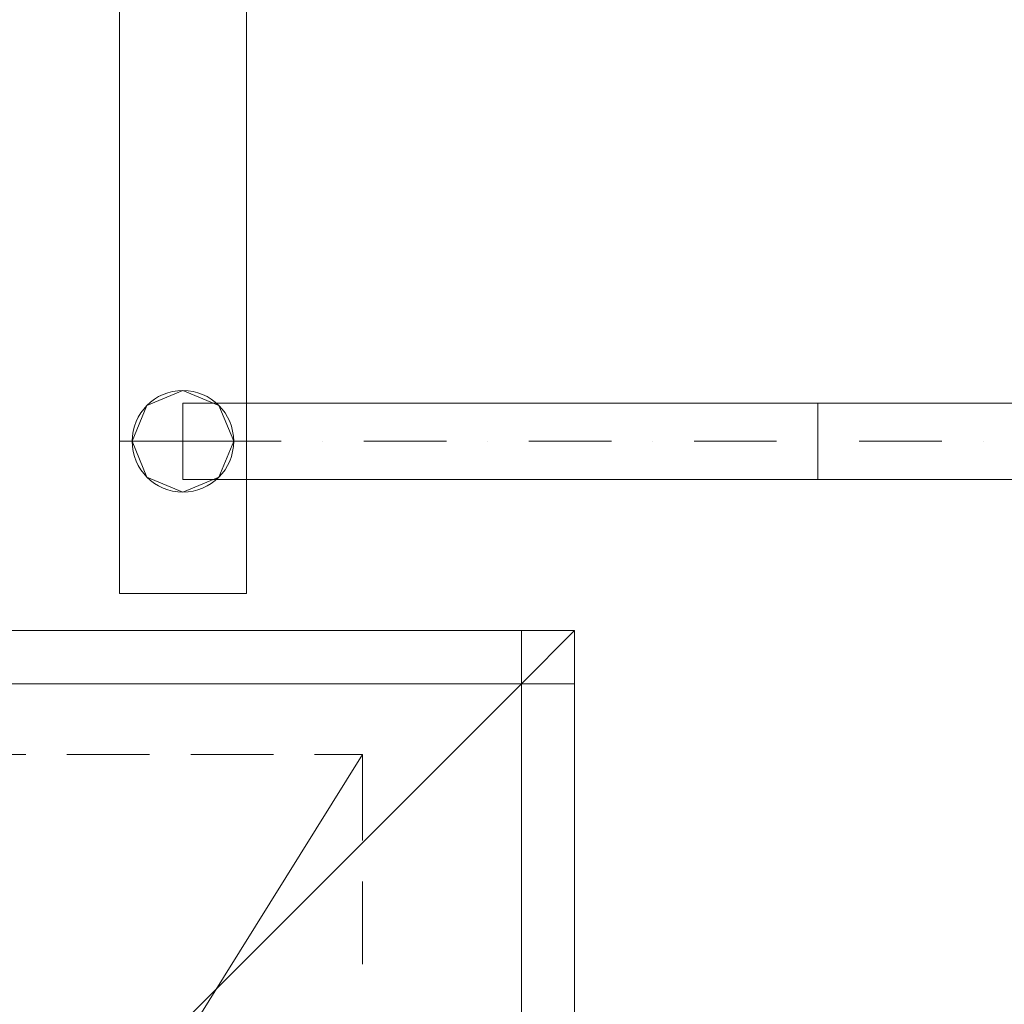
# Model space of a CAD drawing. Header units: metres. Extents: x -2 to 136, y -1 to 84.
# Tile 90 of 137: x 22.167 to 22.942, y 48.593 to 49.368. Entities that reach past the tile are written whole.
import ezdxf

# ---------------------------------------------------------------- set-up
doc = ezdxf.new("R2010")
doc.units = ezdxf.units.M
for name, color, linetype in [('KFP_Bemaßung 1_50', 7, 'Continuous'), ('KFP_Wand Aussen', 7, 'Continuous'), ('Neubau_KFP_Stahlbau', 7, 'Continuous')]:
    doc.layers.add(name, color=color, linetype=linetype)

# ---------------------------------------------------------------- blocks, each defined once
blk = doc.blocks.new('ITB_1002-ID-43-8-579-220')
at = {"layer": 'KFP_Bemaßung 1_50', "color": 251, "lineweight": 5, "true_color": 0x5a5d5a}
blk.add_line((-61.8561, -42.8641), (-42.72558, -12.2041), dxfattribs=at)
at = {"layer": 'KFP_Wand Aussen', "color": 251, "lineweight": 5, "true_color": 0x5a5d5a}
for p, q in [((-42.55871, -12.10644), (-63.89376, -12.10644)), ((-42.60057, -12.10644), (-44.58873, -12.10644)), ((-42.60057, -12.1483), (-42.60057, -12.10644)), ((-42.55871, -12.10644), (-42.60057, -12.1483)), ((-42.60057, -12.10644), (-42.60057, -12.1483)), ((-42.60057, -12.1483), (-42.55871, -12.10644)), ((-42.55871, -12.10644), (-42.60057, -12.10644)), ((-42.55871, -12.10644), (-42.55871, -12.1483)), ((-42.55871, -12.1483), (-42.55871, -12.10644)), ((-63.8519, -12.1483), (-42.60057, -12.1483)), ((-44.58873, -12.1483), (-42.60057, -12.1483)), ((-42.60057, -12.1483), (-43.22177, -12.7695)), ((-43.22177, -12.7695), (-42.60057, -12.1483)), ((-42.60057, -12.1483), (-43.22177, -12.1483)), ((-42.60057, -12.1483), (-42.60057, -13.81197)), ((-42.60057, -12.1483), (-42.60057, -13.81197)), ((-42.55871, -12.1483), (-42.60057, -12.1483)), ((-42.60057, -12.7695), (-42.60057, -12.1483)), ((-42.60057, -12.1483), (-42.55871, -12.1483)), ((-42.55871, -13.81197), (-42.55871, -12.1483)), ((-42.55871, -13.81197), (-42.55871, -12.1483)), ((-43.05584, -12.2041), (-42.99084, -12.2041)), ((-42.95834, -12.2041), (-42.89334, -12.2041)), ((-42.86084, -12.2041), (-42.79584, -12.2041)), ((-42.76334, -12.2041), (-42.72558, -12.2041)), ((-42.72558, -12.2041), (-42.72558, -12.2716)), ((-42.72558, -12.3041), (-42.72558, -12.3691))]:
    blk.add_line(p, q, dxfattribs=at)
at = {"layer": 'Neubau_KFP_Stahlbau', "color": 251, "lineweight": 5, "true_color": 0x5a5d5a}
for p, q in [((-42.91709, 8.76118), (-42.91709, -11.9573)), ((-42.81709, -11.9573), (-42.81709, 8.76118)), ((-42.91709, -10.45899), (-42.91709, -11.9573)), ((-42.81709, -11.9573), (-42.81709, -10.45899)), ((-42.86709, -11.9173), (-42.89538, -11.92902)), ((-42.83881, -11.92902), (-42.86709, -11.9173)), ((-42.36709, -11.9273), (-42.86709, -11.9273)), ((-42.86709, -11.9273), (-42.86709, -11.9573)), ((-42.36709, -11.9273), (-42.86709, -11.9273)), ((-42.86709, -11.9273), (-42.86709, -11.9573)), ((-41.86709, -11.9273), (-42.36709, -11.9273)), ((-41.86709, -11.9273), (-42.36709, -11.9273)), ((-42.36709, -11.9273), (-42.36709, -11.9873)), ((-42.36709, -11.9873), (-42.36709, -11.9273)), ((-42.89538, -11.92902), (-42.90709, -11.9573)), ((-42.82709, -11.9573), (-42.83881, -11.92902)), ((-42.91709, -11.9573), (-42.91709, -12.0773)), ((-42.91709, -11.9573), (-42.81709, -11.9573)), ((-42.81709, -11.9573), (-42.91709, -11.9573)), ((-42.91709, -11.9573), (-42.91709, -12.0773)), ((-42.90709, -11.9573), (-42.89538, -11.98559)), ((-42.86709, -11.9573), (-42.78959, -11.9573)), ((-42.86709, -11.9573), (-42.86709, -11.9873)), ((-42.86709, -11.9573), (-42.86709, -11.9873)), ((-42.83881, -11.98559), (-42.82709, -11.9573)), ((-42.81709, -12.0773), (-42.81709, -11.9573)), ((-42.81709, -12.0773), (-42.81709, -11.9573)), ((-42.75709, -11.9573), (-42.75709, -11.9573)), ((-42.72459, -11.9573), (-42.65959, -11.9573)), ((-42.62709, -11.9573), (-42.62709, -11.9573)), ((-42.59459, -11.9573), (-42.52959, -11.9573)), ((-42.49709, -11.9573), (-42.49709, -11.9573)), ((-42.46459, -11.9573), (-42.39959, -11.9573)), ((-42.36709, -11.9573), (-42.36709, -11.9573)), ((-42.33459, -11.9573), (-42.26959, -11.9573)), ((-42.23709, -11.9573), (-42.23709, -11.9573)), ((-42.89538, -11.98559), (-42.86709, -11.9973)), ((-42.86709, -11.9973), (-42.83881, -11.98559)), ((-42.86709, -11.9873), (-42.36709, -11.9873)), ((-42.86709, -11.9873), (-42.36709, -11.9873)), ((-42.36709, -11.9873), (-41.86709, -11.9873)), ((-42.36709, -11.9873), (-41.86709, -11.9873)), ((-42.91709, -12.0773), (-42.81709, -12.0773)), ((-42.91709, -12.0773), (-42.81709, -12.0773))]:
    blk.add_line(p, q, dxfattribs=at)
for start, end in [(0, 180), (180, 0)]:
    blk.add_arc((-42.86709, -11.9573), 0.04, start, end, dxfattribs=at)

msp = doc.modelspace()

# ---------------------------------------------------------------- block references
at = {"layer": 'KFP_Wand Aussen', "color": 251, "lineweight": 5, "true_color": 0x5a5d5a}
msp.add_blockref('ITB_1002-ID-43-8-579-220', (65.16215, 60.99331), dxfattribs=at)

doc.saveas('drawing.dxf')
